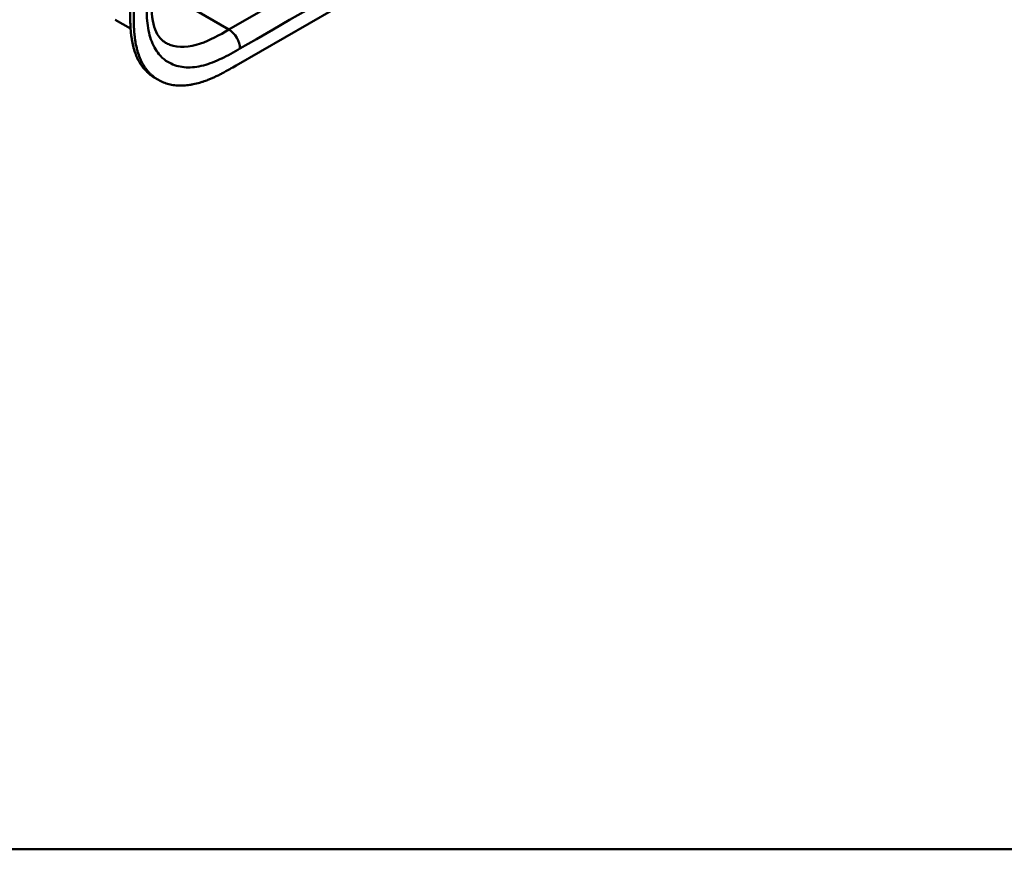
# Model space of a CAD drawing. Header units: millimetres. Extents: x 20 to 833, y 20 to 574.
# Tile 6 of 19: x 362 to 438, y 20 to 84. Entities that reach past the tile are written whole.
import ezdxf

# ---------------------------------------------------------------- set-up
doc = ezdxf.new("R2010")
doc.units = ezdxf.units.MM
doc.header["$LTSCALE"] = 2
for name, color, linetype, lineweight in [('Sichtbare Kanten(DIN)', 7, 'Continuous', 50), ('Sichtbare tangentiale Kanten(DIN)', 7, 'Continuous', 50), ('Skizziergeometrie(DIN)', 7, 'Continuous', 50)]:
    doc.layers.add(name, color=color, linetype=linetype, lineweight=lineweight)

# ---------------------------------------------------------------- blocks, each defined once
blk = doc.blocks.new('Ränder Standardrahmen')
at = {"layer": 'Skizziergeometrie(DIN)', "flags": 128}
blk.add_lwpolyline([(10, 10), (10, 287), (410, 287), (410, 10), (10, 10)], dxfattribs=at)

msp = doc.modelspace()

# ---------------------------------------------------------------- linework, layer by layer
at = {"layer": 'Sichtbare Kanten(DIN)'}
for p, q in [((378.64, 80.632), (423.466, 106.512)), ((370.47, 83.491), (369.289, 84.174)), ((372.618, 79.514), (372.344, 79.672))]:
    msp.add_line(p, q, dxfattribs=at)
for points, knots in [([(372.051, 86.189), (372.051, 85.326), (372.077, 84.486), (372.312, 83.54), (372.415, 83.277), (372.714, 82.742), (372.927, 82.534), (373.168, 82.395)], [0, 0, 0, 0, 0.793105, 0.793105, 1.173513, 1.173513, 1.750739, 1.750739, 1.750739, 1.750739]), ([(372.344, 79.672), (372.283, 79.707), (372.101, 79.821), (371.874, 79.999), (371.609, 80.254), (371.416, 80.484), (371.198, 80.801), (371.044, 81.08), (370.876, 81.454), (370.763, 81.776), (370.648, 82.2), (370.576, 82.556), (370.516, 82.971), (370.487, 83.255), (370.466, 83.543), (370.455, 83.736), (370.446, 83.98), (370.441, 84.176), (370.437, 84.421), (370.436, 84.666), (370.435, 84.862), (370.435, 84.959)], [-0.4787048, -0.4787048, -0.4787048, -0.4787048, -0.4583375, -0.4166713, -0.3958382, -0.354172, -0.3333389, -0.2916727, -0.2708396, -0.2291735, -0.2083404, -0.1666742, -0.1458411, -0.1145915, -0.1041749, -0.0833418, -0.0729253, -0.0520922, -0.0416756, -0.0208425, -0.0000095, -0.0000095, -0.0000095, -0.0000095]), ([(370.71, 84.801), (370.71, 84.703), (370.71, 84.508), (370.711, 84.263), (370.715, 84.018), (370.72, 83.822), (370.73, 83.578), (370.74, 83.385), (370.762, 83.097), (370.79, 82.813), (370.85, 82.397), (370.922, 82.042), (371.037, 81.617), (371.151, 81.296), (371.318, 80.921), (371.472, 80.643), (371.69, 80.325), (371.884, 80.096), (372.148, 79.84), (372.377, 79.661), (372.682, 79.471), (372.942, 79.345), (373.283, 79.221), (373.569, 79.148), (373.941, 79.091), (374.249, 79.072), (374.646, 79.081), (374.971, 79.114), (375.386, 79.187), (375.723, 79.271), (376.107, 79.39), (376.365, 79.484), (376.624, 79.587), (376.796, 79.661), (377.012, 79.758), (377.185, 79.84), (377.401, 79.947), (377.573, 80.036), (377.832, 80.173), (378.174, 80.363), (378.471, 80.534), (378.64, 80.632)], [0.0000095, 0.0000095, 0.0000095, 0.0000095, 0.0208425, 0.0416756, 0.0520922, 0.0729253, 0.0833418, 0.1041749, 0.1145915, 0.1458411, 0.1666742, 0.2083404, 0.2291735, 0.2708396, 0.2916727, 0.3333389, 0.354172, 0.3958382, 0.4166713, 0.4583375, 0.4791706, 0.5208368, 0.5416698, 0.583336, 0.6041691, 0.6458353, 0.6666684, 0.7083346, 0.7291677, 0.7708339, 0.7916669, 0.8229166, 0.8333331, 0.8541662, 0.8645828, 0.8854159, 0.8958324, 0.9166655, 0.927082, 0.9583317, 0.9999979, 0.9999979, 0.9999979, 0.9999979])]:
    msp.add_open_spline(points, degree=3, knots=knots, dxfattribs=at)
at = {"layer": 'Sichtbare tangentiale Kanten(DIN)'}
for p, q in [((419.065, 107.074), (378.075, 83.408)), ((378.075, 83.408), (374.398, 85.531))]:
    msp.add_line(p, q, dxfattribs=at)
for points in [[(378.923, 81.938), (392.587, 89.827), (406.25, 97.715), (419.914, 105.604)], [(378.075, 83.408), (378.543, 83.137), (378.923, 82.479), (378.923, 81.938)]]:
    msp.add_open_spline(points, degree=3, dxfattribs=at)
for points, knots in [([(371.707, 84.9), (371.714, 84.608), (371.728, 84.353), (371.751, 84.102), (371.751, 84.098), (371.752, 84.094), (371.752, 84.089), (371.776, 83.835), (371.811, 83.583), (371.859, 83.343), (371.859, 83.341), (371.859, 83.339), (371.86, 83.337), (371.908, 83.096), (371.969, 82.864), (372.044, 82.646), (372.044, 82.645), (372.044, 82.644), (372.045, 82.643), (372.196, 82.206), (372.406, 81.817), (372.664, 81.505), (372.823, 81.313), (373.004, 81.144), (373.202, 81.003)], [60.744241, 60.744241, 60.744241, 60.744241, 60.992687, 60.992687, 60.992687, 60.996983, 60.996983, 60.996983, 61.249514, 61.249514, 61.249514, 61.251636, 61.251636, 61.251636, 61.505377, 61.505377, 61.505377, 61.506519, 61.506519, 61.506519, 62.017834, 62.017834, 62.017834, 62.33301, 62.33301, 62.33301, 62.33301]), ([(378.075, 83.408), (377.33, 82.978), (376.583, 82.563), (375.87, 82.321), (375.001, 82.026), (374.174, 81.979), (373.5, 82.237), (373.385, 82.281), (373.274, 82.334), (373.168, 82.395)], [-3.587894, -3.587894, -3.587894, -3.587894, -2.826588, -2.826588, -2.826588, -1.899516, -1.899516, -1.899516, -1.740301, -1.740301, -1.740301, -1.740301]), ([(373.202, 81.003), (373.327, 80.915), (373.458, 80.837), (373.594, 80.772), (373.946, 80.602), (374.346, 80.505), (374.766, 80.485), (375.183, 80.465), (375.635, 80.518), (376.096, 80.637), (376.098, 80.638), (376.1, 80.638), (376.102, 80.639), (376.331, 80.698), (376.563, 80.774), (376.797, 80.863), (376.799, 80.863), (376.802, 80.864), (376.804, 80.865), (377.037, 80.954), (377.271, 81.056), (377.503, 81.168), (377.507, 81.17), (377.512, 81.172), (377.516, 81.174), (377.744, 81.283), (377.969, 81.401), (378.215, 81.536), (378.219, 81.538), (378.223, 81.54), (378.227, 81.543), (378.467, 81.675), (378.695, 81.806), (378.923, 81.938)], [62.33301, 62.33301, 62.33301, 62.33301, 62.530517, 62.530517, 62.530517, 63.043494, 63.043494, 63.043494, 63.552237, 63.552237, 63.552237, 63.554207, 63.554207, 63.554207, 63.806635, 63.806635, 63.806635, 63.809067, 63.809067, 63.809067, 64.060403, 64.060403, 64.060403, 64.06491, 64.06491, 64.06491, 64.312256, 64.312256, 64.312256, 64.316327, 64.316327, 64.316327, 64.558412, 64.558412, 64.558412, 64.558412])]:
    msp.add_open_spline(points, degree=3, knots=knots, dxfattribs=at)

# ---------------------------------------------------------------- block references
at = {"xscale": 2, "yscale": 2, "zscale": 2}
msp.add_blockref('Ränder Standardrahmen', (0, 0), dxfattribs=at)

doc.saveas('drawing.dxf')
